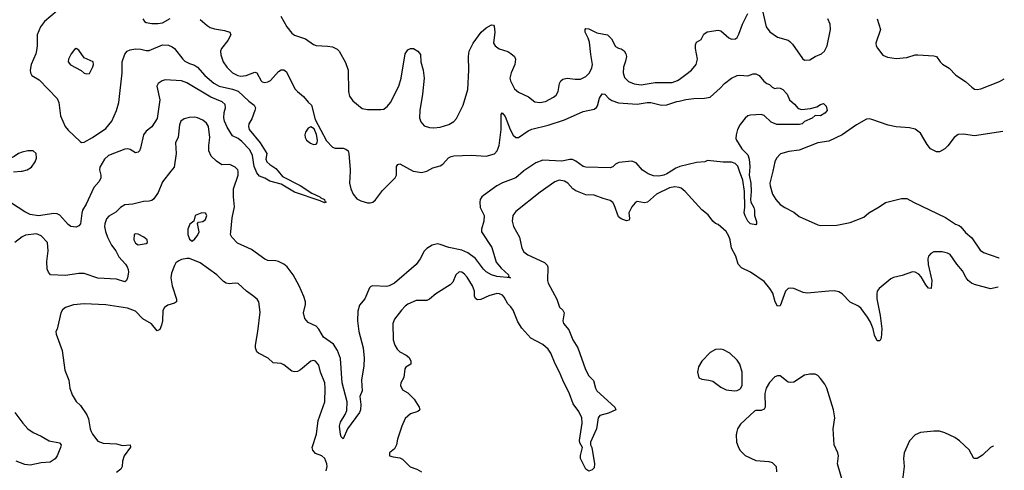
# Model space of a CAD drawing. Header units: inches. Extents: x 1839270 to 1929235, y 762242 to 910350.
# Tile 210 of 256: x 1915111 to 1922412, y 827782 to 831123. Entities that reach past the tile are written whole.
import ezdxf

# ---------------------------------------------------------------- set-up
doc = ezdxf.new("R2010")
doc.units = ezdxf.units.IN
doc.header["$MEASUREMENT"] = 0
for name, color, linetype in [('B9812', 7, 'Continuous'), ('B9813', 7, 'Continuous'), ('B9822', 7, 'Continuous'), ('B9823', 7, 'Continuous')]:
    doc.layers.add(name, color=color, linetype=linetype)

msp = doc.modelspace()

# ---------------------------------------------------------------- linework, layer by layer
at = {"layer": 'B9812', "color": 5}
for points, elevation in [([(1915705.1, 830000), (1915713, 829970), (1915712.8, 829947.2), (1915698.7, 829921.3), (1915661.7, 829878.3), (1915604.9, 829755.1), (1915578, 829710), (1915571, 829689), (1915562, 829610), (1915550, 829593.5), (1915530, 829584.5), (1915489.9, 829589.9), (1915470, 829604.5), (1915410, 829674.6), (1915390, 829683.9), (1915365.1, 829685.1), (1915250, 829669.4), (1915190, 829677.8), (1915150, 829697.8), (1915050, 829763.7)], 540), ([(1915065.6, 829994.4), (1915122.5, 830000)], 540), ([(1916232.1, 830000), (1916170, 829920.9), (1916138.4, 829841.6), (1916106.3, 829793.7), (1916090, 829781.6), (1916070, 829776.3), (1916030, 829775.8), (1915950, 829754), (1915890, 829749.6), (1915858, 829730), (1915824.5, 829695.5), (1915772.6, 829667.4), (1915754.2, 829645.8), (1915741.8, 829610), (1915740.2, 829590), (1915747.3, 829552.7), (1915763.2, 829510), (1915791.8, 829451.8), (1915822.9, 829410), (1915845.7, 829365.7), (1915895.2, 829310), (1915908.9, 829290), (1915915.8, 829270), (1915917.1, 829250), (1915910.6, 829210), (1915902, 829190), (1915890, 829179.5), (1915830, 829198.2), (1915690, 829205.7), (1915590, 829241.4), (1915550, 829242), (1915450, 829225.3), (1915339, 829230), (1915323.7, 829250), (1915314, 829274), (1915312.8, 829330), (1915323.5, 829410), (1915317.6, 829470), (1915270, 829521.3), (1915235.4, 829535.4), (1915154.7, 829525.3), (1915130, 829513.6), (1915074.9, 829470)], 560), ([(1918846.5, 830000), (1918790.7, 829949.3), (1918690, 829913.1), (1918650, 829890.6), (1918550, 829819.8), (1918538, 829810), (1918526, 829790), (1918522.6, 829770), (1918526.2, 829730), (1918555.5, 829670), (1918552.2, 829630), (1918535.2, 829570), (1918536.5, 829550), (1918613, 829433), (1918644.5, 829324.5), (1918680.3, 829280.3), (1918736.3, 829230), (1918738, 829222), (1918732.7, 829212.7), (1918750.6, 829209.4), (1918650, 829218.3), (1918610, 829231.1), (1918570, 829254.6), (1918550, 829273.5), (1918491.3, 829351.3), (1918434.1, 829394.1), (1918390, 829413.7), (1918294.3, 829434.3), (1918230, 829457.1), (1918210, 829459.8), (1918170, 829451.6), (1918130, 829426.2), (1918110, 829406.3), (1918079.7, 829350), (1918050, 829308), (1917890.1, 829169.9), (1917850.1, 829149.9), (1917830, 829145.4), (1917730, 829148.5), (1917715.9, 829144.1), (1917705.4, 829134.6), (1917670, 829052.3), (1917630, 829005.2), (1917618.9, 828961.1), (1917616.5, 828890), (1917625.1, 828810), (1917658.7, 828690), (1917666.1, 828613.9), (1917663.4, 828556.6), (1917644.9, 828450), (1917650.4, 828370), (1917633.1, 828330), (1917641.2, 828270), (1917638, 828230), (1917630, 828209.8), (1917542, 828090), (1917510, 828015.3), (1917495.3, 828030), (1917490, 828046), (1917483.5, 828110), (1917490, 828139.1), (1917524.3, 828195.7), (1917535.9, 828224.1), (1917539.6, 828290), (1917503.1, 828430), (1917489.3, 828610), (1917468.1, 828670), (1917437.3, 828717.3), (1917363.7, 828770), (1917330, 828827.1), (1917310, 828849.8), (1917250, 828878.7), (1917226.2, 828906.2), (1917215.3, 828950), (1917231, 829011), (1917229.7, 829030), (1917216.9, 829070), (1917182.4, 829150), (1917139.1, 829230), (1917094, 829290), (1917069.6, 829310), (1917029.8, 829329.8), (1917010, 829335.3), (1916950, 829338.4), (1916930, 829346.2), (1916830, 829418.8), (1916725.6, 829465.6), (1916683.8, 829510), (1916674.8, 829530), (1916675.7, 829550), (1916686.7, 829653.3), (1916704.4, 829735.6), (1916695.3, 829810), (1916697, 829870), (1916730.8, 829970), (1916730, 830000)], 560), ([(1917026.6, 830000), (1917059.5, 829959.5), (1917190, 829892.6), (1917277.5, 829837.5), (1917337.3, 829810), (1917342.8, 829802.8), (1917370, 829790.3), (1917374.6, 829774.6), (1917384.7, 829770), (1917370, 829765.1), (1917339.7, 829779.7), (1917150, 829843.6), (1917050, 829904.5), (1916965.8, 829925.8), (1916930, 829949), (1916890, 829964), (1916870, 829986.6), (1916864.5, 830000)], 540), ([(1917560.4, 830000), (1917556.2, 829910), (1917565.4, 829870), (1917583.2, 829830), (1917610, 829795.6), (1917640.3, 829780.3), (1917690, 829766.2), (1917710, 829765.2), (1917729.1, 829770.9), (1917750, 829788.1), (1917802.4, 829857.6), (1917895.8, 829950), (1917905.4, 829970), (1917905.7, 830000)], 560), ([(1920000, 829877.7), (1919970, 829882.9), (1919930, 829875.2), (1919832, 829830), (1919766, 829770), (1919743.9, 829763.9), (1919690, 829774.5), (1919673.8, 829766.2), (1919650, 829735.1), (1919627.4, 829690), (1919633.4, 829650), (1919630, 829635.3), (1919610, 829631.6), (1919570, 829645.4), (1919550, 829660.7), (1919519.8, 829750), (1919508.1, 829768.1), (1919490, 829782.3), (1919436.6, 829796.6), (1919370, 829822.4), (1919310, 829825.1), (1919234.4, 829854.4), (1919211.5, 829870), (1919176.2, 829910), (1919150, 829924.7), (1919110, 829933), (1919078.5, 829921.5), (1918970, 829845.1), (1918790, 829700.5), (1918768.8, 829670), (1918762.7, 829630), (1918772.6, 829590), (1918817.3, 829510), (1918835.3, 829430), (1918850, 829402), (1918879.3, 829379.3), (1919002.8, 829322.8), (1919022, 829302), (1919028, 829288), (1919025.3, 829190), (1919030.3, 829170), (1919094.9, 829050), (1919112.5, 828992.5), (1919139.1, 828970), (1919148.2, 828950), (1919139.5, 828890), (1919144.2, 828870), (1919183.2, 828823.2), (1919213.6, 828750), (1919250.2, 828690), (1919306, 828530), (1919330, 828483.1), (1919366.4, 828446.4), (1919379.7, 828390), (1919390, 828370.4), (1919523, 828250), (1919530.7, 828230), (1919475.8, 828204.2), (1919413, 828187), (1919401.1, 828170), (1919387.9, 828090), (1919343.1, 827990), (1919343.8, 827970), (1919353.4, 827950), (1919373.1, 827830), (1919370, 827799), (1919355.5, 827784.5), (1919330, 827775.3), (1919310, 827789), (1919269.7, 827870), (1919268.6, 827891.4), (1919283.6, 827950), (1919264.2, 827984.2), (1919262.2, 828002.2), (1919281.2, 828130), (1919279.2, 828170), (1919256.7, 828216.7), (1919215.7, 828275.7), (1919188, 828348), (1919137.2, 828450), (1919113.3, 828510), (1919080.7, 828570), (1919050.6, 828650.6), (1919030, 828680.6), (1918990, 828714.9), (1918901.2, 828761.2), (1918835.6, 828835.6), (1918803.7, 828883.7), (1918769.9, 828969.9), (1918753.4, 828993.4), (1918730, 829015.6), (1918704.4, 829064.4), (1918690, 829081.5), (1918670, 829091.4), (1918650, 829093), (1918590, 829074.8), (1918530, 829048.4), (1918506.6, 829046.6), (1918492.7, 829052.7), (1918483.8, 829070), (1918482.2, 829110), (1918469.7, 829150), (1918430, 829212.7), (1918410, 829236), (1918390, 829251.6), (1918370, 829252.8), (1918344.2, 829230), (1918322.3, 829177.7), (1918303.4, 829156.6), (1918197.1, 829090), (1918150.2, 829049.8), (1918130, 829041.7), (1918050, 829039.7), (1917990, 829013.6), (1917970, 828998.4), (1917941.6, 828970), (1917890, 828901.2), (1917878.4, 828870), (1917881.5, 828750), (1917892.9, 828710), (1917910, 828680.4), (1917930, 828659.5), (1917976.1, 828636.1), (1917998.4, 828618.4), (1918010.6, 828590), (1918010.4, 828569.6), (1917973.2, 828546.8), (1917966, 828534), (1917958.4, 828470), (1917937.1, 828430), (1917934.9, 828410), (1917950, 828377.3), (1917990, 828355.5), (1918034.9, 828310), (1918073.4, 828250), (1918078.8, 828230), (1918063, 828217), (1918010, 828201.1), (1917970, 828165.1), (1917944.9, 828110), (1917913.7, 828013.7), (1917904.9, 827970), (1917890, 827941.2), (1917852, 827910), (1917852, 827890), (1917880.5, 827880.5), (1917930, 827874.4), (1917950, 827863.7), (1918006.9, 827806.9), (1918056.3, 827790), (1918090.4, 827770)], 580), ([(1918028, 830000), (1918030, 829998.9), (1918090, 829990.2), (1918129.4, 830000)], 560), ([(1919941.7, 830000), (1919910, 829979.8), (1919888, 829970), (1919850, 829962.4), (1919810, 829965.8), (1919770, 829980.7), (1919741.9, 830000)], 560), ([(1917382.6, 827777.4), (1917391.1, 827810), (1917389.7, 827830), (1917374.7, 827870), (1917352.3, 827890), (1917305.6, 827905.6), (1917284.1, 827930), (1917280.7, 827950), (1917312, 828050), (1917325.4, 828150), (1917374.8, 828290), (1917376.9, 828390), (1917372.6, 828430), (1917340.5, 828510), (1917330, 828561.2), (1917305.2, 828590), (1917290, 828596.3), (1917268.9, 828591.1), (1917192.3, 828527.7), (1917170, 828514), (1917150, 828511.1), (1917130, 828516.9), (1917070, 828563), (1917050, 828573), (1916990, 828578), (1916953.9, 828613.9), (1916880.7, 828650), (1916870, 828660.7), (1916859.2, 828690), (1916858.7, 828710), (1916877.2, 828810), (1916894.1, 828954.1), (1916883.1, 829030), (1916871.3, 829050), (1916838.1, 829078.1), (1916794, 829110), (1916730, 829167), (1916710, 829169.7), (1916665.5, 829165.5), (1916640.9, 829170), (1916622.2, 829182.2), (1916571.8, 829231.8), (1916450, 829319.8), (1916370, 829353.2), (1916350, 829353.2), (1916310, 829346), (1916290, 829336), (1916270, 829319.3), (1916258.7, 829301.3), (1916237.1, 829242.9), (1916231.3, 829210), (1916241.3, 829150), (1916274, 829050), (1916272.7, 829030), (1916259.2, 829020.8), (1916210, 829005.7), (1916183.7, 828990), (1916173.5, 828966.5), (1916169.4, 828890), (1916163.2, 828856.8), (1916150, 828825.6), (1916130, 828815.1), (1916088, 828868), (1916023.6, 828903.6), (1915970, 828961), (1915910, 828984.8), (1915750, 829009.8), (1915590, 829016.2), (1915510, 829008.1), (1915450, 828988.6), (1915428.2, 828971.8), (1915416.9, 828950), (1915390, 828828), (1915378, 828810), (1915381, 828790), (1915424.9, 828670), (1915445.3, 828525.3), (1915476.5, 828450), (1915483.5, 828390), (1915501.2, 828341.2), (1915530, 828292.2), (1915562.4, 828262.4), (1915610, 828192.7), (1915622.3, 828162.3), (1915634, 828090), (1915642, 828070), (1915651.3, 828050), (1915690, 827998.9), (1915730, 827982.4), (1915830, 827977), (1915873.6, 827966.4), (1915930, 827970.4), (1915934, 827954), (1915884.7, 827890), (1915872.9, 827850), (1915871.4, 827810), (1915860.3, 827790), (1915830, 827766.2)], 580), ([(1915074.9, 828210), (1915133.4, 828130), (1915172.2, 828090), (1915210, 828061.7), (1915270, 828035.3), (1915330, 828000.2), (1915405.8, 827985.8), (1915418, 827970), (1915414.4, 827950), (1915388.9, 827890), (1915373.4, 827866.6), (1915337.1, 827842.9), (1915270, 827835.9), (1915190, 827819.4), (1915150, 827824.1), (1915085.2, 827850)], 560)]:
    msp.add_lwpolyline(points, dxfattribs=dict(at, elevation=elevation))
at = {"layer": 'B9812', "color": 5, "elevation": 580}
for points in [[(1916462, 829690), (1916411.3, 829670), (1916402, 829630), (1916373.7, 829606.3), (1916359.1, 829570), (1916358, 829530), (1916370, 829496), (1916390, 829481), (1916410, 829497.3), (1916430, 829523.8), (1916441.1, 829550), (1916428.7, 829611.3), (1916438, 829622), (1916470, 829626.7), (1916490, 829642), (1916497.6, 829670), (1916489.4, 829689.4)], [(1915970, 829536.2), (1915958.8, 829530), (1915957.6, 829490), (1915970, 829465.5), (1915990, 829453), (1916050, 829464), (1916059, 829470), (1916056, 829490), (1916032.7, 829510), (1915990, 829533.3)]]:
    msp.add_lwpolyline(points, close=True, dxfattribs=at)
at = {"layer": 'B9813', "color": 5}
for points, elevation in [([(1915390, 831187.7), (1915295.2, 831110), (1915265.7, 831070), (1915241.8, 831010), (1915241.6, 830930), (1915235.6, 830895.6), (1915230.1, 830869.9), (1915195.9, 830790), (1915189.4, 830750), (1915191.3, 830730), (1915200.9, 830710), (1915256.5, 830676.5), (1915390, 830539), (1915401.1, 830510), (1915414, 830410), (1915449.5, 830330), (1915470, 830302.7), (1915559.1, 830219.1), (1915570, 830212.9), (1915590, 830215.5), (1915652, 830250), (1915750, 830315.8), (1915793.7, 830370), (1915829.1, 830450.9), (1915845.3, 830510), (1915871.5, 830728.5), (1915869.9, 830810), (1915890, 830867.6), (1915907, 830890), (1915930, 830900.8), (1915970, 830907.3), (1916010, 830904), (1916050, 830894.5), (1916070, 830895.3), (1916170, 830936.5), (1916213.6, 830933.6), (1916242.3, 830922.3), (1916259.6, 830910), (1916321.5, 830830), (1916336.8, 830816.8), (1916370, 830798.3), (1916406.5, 830786.5), (1916430, 830770.2), (1916484.3, 830710), (1916550, 830653.1), (1916590.1, 830630.1), (1916690, 830608.7), (1916732.1, 830592.1), (1916810, 830519.3), (1916848.5, 830490), (1916860.5, 830470), (1916855.5, 830450), (1916832.9, 830387.1), (1916810.7, 830350), (1916807.3, 830330), (1916813, 830310), (1916895, 830210), (1916942.8, 830130), (1916936, 830090), (1916944.7, 830070), (1916964.7, 830050), (1917010, 830020.5), (1917026.6, 830000)], 540), ([(1916024.7, 831130), (1916036, 831110), (1916050, 831102), (1916090, 831095.5), (1916135.9, 831095.9), (1916170, 831100.4), (1916227.1, 831132.9)], 560), ([(1916450, 831125.5), (1916500.2, 831080.2), (1916524.4, 831064.4), (1916555.2, 831055.2), (1916630, 831044), (1916670, 831030.3), (1916677, 831010), (1916655.2, 830970), (1916607.9, 830910), (1916600.9, 830890), (1916601.8, 830861.8), (1916619.5, 830810), (1916647.4, 830770), (1916690.3, 830730), (1916729.6, 830709.6), (1916750, 830705.3), (1916790, 830709.4), (1916853.8, 830733.8), (1916870, 830728.4), (1916900.4, 830670), (1916910, 830662), (1916930, 830658.3), (1916950, 830661.5), (1916970, 830671.6), (1917030, 830739.5), (1917050, 830752), (1917070, 830750.4), (1917090, 830737.1), (1917151.4, 830611.4), (1917170.2, 830590.2), (1917214.7, 830554.7), (1917250, 830510.8), (1917274, 830490), (1917303, 830383), (1917385.2, 830225.2), (1917430, 830178), (1917450, 830170.3), (1917510.3, 830170.3), (1917530, 830163.8), (1917545.5, 830150), (1917552, 830130), (1917560.8, 830010), (1917560.4, 830000)], 560), ([(1917047.2, 831150), (1917092.6, 831070), (1917130, 831022), (1917150, 831009.2), (1917230, 830981.6), (1917290, 830940.2), (1917310, 830932.7), (1917392.3, 830927.7), (1917430, 830920.7), (1917464.4, 830904.4), (1917480.3, 830890), (1917526.6, 830806.6), (1917547.7, 830750), (1917550.3, 830590), (1917556.5, 830556.5), (1917582.2, 830522.2), (1917650, 830464), (1917690, 830457.1), (1917790, 830457.6), (1917810, 830460.4), (1917839, 830481), (1917859.7, 830510), (1917921.6, 830630), (1917940.8, 830690), (1917970, 830870.4), (1917990, 830898.9), (1918010, 830910.2), (1918030, 830908.5), (1918063, 830890), (1918084.2, 830864.2), (1918085.8, 830810), (1918103.2, 830750), (1918109, 830690), (1918098.3, 830570), (1918077.1, 830450), (1918075.9, 830395.9), (1918085.2, 830365.2), (1918110, 830336), (1918150, 830324), (1918181.6, 830321.6), (1918230, 830327), (1918293.7, 830346.3), (1918330, 830368), (1918350, 830390.8), (1918400.5, 830490), (1918434.4, 830605.6), (1918442.2, 830750), (1918437.8, 830850), (1918443.1, 830890), (1918473.5, 830950), (1918533.5, 831030), (1918570, 831062.3), (1918610, 831084), (1918623.6, 831083.6), (1918630, 831074), (1918634, 831030), (1918624.9, 830950), (1918635.8, 830930), (1918666.7, 830906.7), (1918730, 830886.7), (1918753.5, 830873.5), (1918778.9, 830850), (1918787.7, 830830), (1918781.6, 830790), (1918756.2, 830730), (1918745.8, 830690), (1918749.3, 830669.3), (1918781.1, 830610), (1918810, 830586.3), (1918884, 830550), (1918930, 830514.4), (1918968.7, 830508.7), (1919010, 830517.1), (1919070, 830548), (1919090, 830564), (1919102.9, 830590), (1919114, 830650), (1919124.7, 830670), (1919138.8, 830681.2), (1919170, 830690.2), (1919230, 830681.8), (1919270, 830682), (1919310, 830700.7), (1919336, 830730), (1919354.4, 830765.6), (1919357.3, 830790), (1919344.9, 830864.9), (1919336.8, 830956.8), (1919326.8, 830986.8), (1919304, 831030), (1919303.9, 831050), (1919310, 831056.9), (1919330, 831056.5), (1919390, 831025.2), (1919470.2, 831010.2), (1919500.4, 830980.4), (1919530, 830924.2), (1919550, 830912.6), (1919570, 830908.2), (1919592.9, 830892.9), (1919606, 830870), (1919609.4, 830850), (1919604.1, 830815.9), (1919588.5, 830770), (1919585.2, 830730), (1919595.6, 830695.6), (1919624.9, 830664.9), (1919668, 830648), (1919718.7, 830641.3), (1919822.7, 830657.3), (1919950, 830658.6), (1919988.1, 830671.9), (1920000, 830680.4)], 580), ([(1916864.5, 830000), (1916850, 830035.1), (1916836.3, 830116.3), (1916817.7, 830157.7), (1916759, 830219), (1916730, 830241.2), (1916690, 830262), (1916650, 830326), (1916629.7, 830369.7), (1916624, 830396), (1916626.3, 830433.7), (1916637.1, 830470), (1916635.4, 830495.4), (1916613.6, 830513.6), (1916527.6, 830547.6), (1916350, 830655.3), (1916310, 830669.3), (1916190, 830676.1), (1916167.7, 830670), (1916137.1, 830650), (1916128.9, 830630), (1916149.5, 830529.5), (1916131, 830390), (1916090, 830328.4), (1916050, 830296.3), (1916028.9, 830270), (1916007.2, 830170), (1915998.7, 830150), (1915990, 830140.5), (1915970, 830135.1), (1915930, 830161), (1915910, 830166.6), (1915890, 830163.8), (1915770, 830116.2), (1915739.7, 830090), (1915704.7, 830030), (1915702.4, 830010), (1915705.1, 830000)], 540), ([(1918129.4, 830000), (1918130, 830000.2), (1918175.3, 830024.7), (1918230, 830040.6), (1918247.9, 830052.1), (1918290, 830097.6), (1918311.2, 830108.8), (1918330, 830113), (1918457.9, 830117.9), (1918570, 830112.1), (1918630.7, 830129.3), (1918652.5, 830150), (1918666.5, 830190), (1918680.8, 830310), (1918680.5, 830419.5), (1918687.8, 830432.2), (1918710, 830404.4), (1918747, 830310), (1918770, 830267.7), (1918790, 830249.2), (1918810, 830248.4), (1918881.7, 830298.3), (1918908.5, 830311.5), (1919030, 830340.4), (1919150, 830380.9), (1919290, 830443.5), (1919370, 830460.2), (1919387.2, 830472.8), (1919394.6, 830485.4), (1919410, 830540.7), (1919430, 830573.4), (1919450, 830570.4), (1919478.7, 830538.7), (1919502.7, 830522.7), (1919550, 830505.4), (1919690, 830496), (1919764, 830510), (1919790, 830510.1), (1919870, 830489.3), (1919910, 830490.9), (1919983.7, 830516.3), (1920000, 830519.9)], 560), ([(1916730, 830000), (1916729.7, 830009.7), (1916710, 830029.6), (1916670, 830049.6), (1916610, 830047.6), (1916570, 830073.3), (1916531, 830110), (1916513.5, 830150), (1916512.6, 830190), (1916521.1, 830250), (1916511.5, 830330), (1916497, 830357), (1916470, 830377.6), (1916430, 830395.6), (1916410, 830399.6), (1916370, 830398), (1916330, 830387.8), (1916305.7, 830370), (1916295.9, 830344.1), (1916286.8, 830253.2), (1916266.7, 830210), (1916270.3, 830130), (1916255.6, 830030), (1916232.1, 830000)], 560), ([(1915122.5, 830000), (1915130, 830000.7), (1915166, 830010), (1915198, 830030), (1915226.3, 830070), (1915235.2, 830095.2), (1915233.3, 830130), (1915211.6, 830150), (1915170.7, 830150.7), (1915130, 830140.7), (1915101.6, 830130), (1915070, 830108), (1915030, 830089.3), (1914992.1, 830092.1), (1914962, 830102), (1914930, 830097.2), (1914919.9, 830080.1), (1914904.9, 830030), (1914900.9, 830000)], 540), ([(1919741.9, 830000), (1919730, 830008.2), (1919681, 830061), (1919650, 830074.6), (1919554.7, 830065.3), (1919529, 830051), (1919510, 830032.3), (1919490, 830025.6), (1919309.9, 830029.9), (1919290, 830035.6), (1919234.7, 830074.7), (1919210, 830085.6), (1919190, 830085.9), (1919130, 830074.2), (1918990, 830081.3), (1918937.7, 830062.3), (1918850, 830003.1), (1918846.5, 830000)], 560), ([(1917905.7, 830000), (1917906, 830034), (1917915.3, 830050), (1917930, 830054.4), (1918028, 830000)], 560), ([(1920000, 830032.5), (1919977.4, 830022.6), (1919941.7, 830000)], 560)]:
    msp.add_lwpolyline(points, dxfattribs=dict(at, elevation=elevation))
at = {"layer": 'B9813', "color": 5, "elevation": 560}
for points in [[(1915530, 830909.3), (1915517.5, 830902.5), (1915493, 830870), (1915473.4, 830830), (1915470.7, 830810), (1915487.2, 830787.2), (1915566, 830746), (1915590, 830726.8), (1915610, 830721), (1915630, 830724.7), (1915654.6, 830774.6), (1915659, 830790), (1915655.3, 830810), (1915590, 830841.2), (1915550, 830898)], [(1917270, 830329.3), (1917250, 830319.3), (1917230.6, 830290), (1917225.5, 830270), (1917227.7, 830250), (1917237.3, 830230), (1917267, 830207), (1917290, 830198), (1917310, 830200.7), (1917317, 830210), (1917319.6, 830230), (1917311.5, 830271.5), (1917294.2, 830314.2)]]:
    msp.add_lwpolyline(points, close=True, dxfattribs=at)
at = {"layer": 'B9822', "color": 5}
for points, elevation in [([(1920522, 830000), (1920519.3, 829970), (1920531.4, 829910), (1920535.5, 829850), (1920530.2, 829790), (1920532.6, 829770), (1920554.9, 829730), (1920559.5, 829710), (1920559.5, 829670), (1920574, 829626), (1920574.8, 829610), (1920570, 829602), (1920529.5, 829609.5), (1920509.2, 829630), (1920489.6, 829669.6), (1920483.7, 829690), (1920487.6, 829732.4), (1920484.8, 829850), (1920473.3, 829933.3), (1920449.2, 830000)], 560), ([(1920694.5, 830000), (1920674.3, 829910), (1920675.6, 829890), (1920692, 829830), (1920717, 829790), (1920750, 829753.7), (1920785.5, 829730), (1920850, 829696.9), (1920890, 829663.9), (1921030, 829602), (1921050, 829597.7), (1921170, 829599.7), (1921270, 829618.7), (1921370, 829659.5), (1921407.8, 829690), (1921484.4, 829735.6), (1921530, 829768.7), (1921650, 829798.2), (1921690, 829798), (1921739.3, 829770), (1921976, 829656), (1922050, 829606.8), (1922076.9, 829596.9), (1922090, 829587.9), (1922124.6, 829544.6), (1922170, 829505.8), (1922233.1, 829413.1), (1922257.6, 829397.6), (1922370, 829357.7), (1922373.2, 829358)], 580), ([(1922366.9, 829138.8), (1922310, 829126.8), (1922190, 829159.3), (1922169.4, 829169.4), (1922144.3, 829190), (1922129.2, 829209.2), (1922102, 829262), (1922060.6, 829310), (1922010, 829381.6), (1921990, 829393), (1921950, 829402.3), (1921890, 829401.2), (1921866.2, 829390), (1921850.1, 829370), (1921843.9, 829350), (1921848, 829308), (1921874.7, 829190), (1921870, 829129), (1921850, 829133.2), (1921830, 829157), (1921796.2, 829216.2), (1921777.1, 829237.2), (1921751.7, 829251.6), (1921730, 829253.6), (1921654.4, 829225.6), (1921589.7, 829210.3), (1921570, 829200.4), (1921483.2, 829130), (1921470, 829111), (1921465.5, 829090), (1921467, 829053), (1921492.2, 828930), (1921503.5, 828830), (1921498.5, 828761.5), (1921490, 828740.9), (1921470, 828742), (1921450, 828782.7), (1921440.5, 828830), (1921419.4, 828879.4), (1921397.9, 828917.9), (1921350, 828982.4), (1921330, 828999.2), (1921270, 829028.4), (1921210.6, 829090.6), (1921185.4, 829105.4), (1921152.6, 829112.6), (1921111.1, 829111.1), (1920950, 829094.9), (1920920.3, 829100.3), (1920850, 829129.9), (1920830, 829133.3), (1920810, 829130.7), (1920790.1, 829109.9), (1920750, 829002), (1920730, 828999.8), (1920713, 829030), (1920695.7, 829095.7), (1920673.5, 829130), (1920630, 829180.5), (1920529.8, 829250), (1920463.7, 829283.7), (1920438.8, 829310), (1920421.8, 829370), (1920388.1, 829428.1), (1920379.8, 829490), (1920370, 829518.4), (1920350, 829553), (1920290, 829604), (1920270, 829612.7), (1920250, 829629.3), (1920216.2, 829676.2), (1920170, 829712), (1920045.6, 829850), (1920015, 829875), (1920000, 829877.7)], 580), ([(1921214.2, 827694.2), (1921174, 827830), (1921182.9, 827890), (1921178.4, 827910), (1921149.6, 827970), (1921141.7, 828090), (1921154.7, 828170), (1921144.4, 828230), (1921095.6, 828390), (1921080, 828420), (1921050, 828462.9), (1921030, 828483.7), (1921010, 828494.5), (1920970, 828494.5), (1920930, 828486), (1920850, 828436.2), (1920830, 828431.8), (1920810, 828435.1), (1920750, 828482), (1920730, 828482.9), (1920710, 828473.6), (1920670, 828431.8), (1920645.7, 828390), (1920637, 828350), (1920638, 828250), (1920630, 828234), (1920610, 828225.1), (1920570, 828224.5), (1920560.7, 828219.3), (1920456.7, 828123.3), (1920434, 828090), (1920428.5, 828070), (1920424.7, 828044.7), (1920426.4, 827990), (1920437.2, 827957.2), (1920451.5, 827931.5), (1920490.2, 827890.3), (1920570, 827854.4), (1920666.6, 827846.6), (1920690, 827840.5), (1920720.7, 827810), (1920722, 827770)], 620), ([(1922332.7, 827962.2), (1922330, 827961.5), (1922310, 827949.8), (1922250, 827893.1), (1922210, 827868.6), (1922186.6, 827870), (1922150, 827934), (1922080.1, 828000.1), (1922044.1, 828024.1), (1921970, 828059.6), (1921930, 828072.3), (1921890, 828072.3), (1921790, 828062), (1921750, 828043.7), (1921710, 828001.2), (1921670.3, 827910), (1921665.3, 827870), (1921670.4, 827809.6), (1921656.5, 827710)], 620)]:
    msp.add_lwpolyline(points, dxfattribs=dict(at, elevation=elevation))
at = {"layer": 'B9822', "color": 5, "elevation": 620}
msp.add_lwpolyline([(1920310, 828680.5), (1920270, 828678.4), (1920230, 828656.2), (1920168.7, 828590), (1920143.7, 828550), (1920135.8, 828510), (1920147.3, 828467.3), (1920170, 828456.4), (1920222, 828450), (1920250, 828441.6), (1920310, 828399.3), (1920350, 828379.3), (1920410, 828370.5), (1920430, 828373.4), (1920450, 828384), (1920457.2, 828390), (1920467.5, 828412.5), (1920468.5, 828510), (1920450, 828569.4), (1920430, 828597.6), (1920377, 828650), (1920330, 828675.1)], close=True, dxfattribs=at)
at = {"layer": 'B9823', "color": 5}
for points, elevation in [([(1920614.2, 831210), (1920645.5, 831070), (1920673.5, 831033.5), (1920730, 830994.6), (1920810, 830970.2), (1920822, 830962), (1920842, 830942), (1920915.1, 830835.1), (1920930, 830823.8), (1920970, 830824.4), (1921008.6, 830851.4), (1921055.1, 830870), (1921078, 830890), (1921097.2, 830930), (1921123.5, 831050), (1921119.8, 831090), (1921104.2, 831130)], 580), ([(1920000, 830680.4), (1920050, 830715.8), (1920091.2, 830750), (1920127.1, 830790), (1920136.8, 830830), (1920121.2, 830910), (1920122.5, 830937.5), (1920130, 830955.5), (1920164.1, 830975.9), (1920184.4, 831015.6), (1920208, 831032), (1920290, 831045.4), (1920310, 831039.6), (1920370, 830987.9), (1920390, 830979.6), (1920417.8, 830982.2), (1920430, 830990.4), (1920444.5, 831015.5), (1920471.7, 831090), (1920510, 831169.2)], 580), ([(1921468.9, 831128.9), (1921493.8, 831050), (1921459.8, 830950), (1921462, 830930), (1921470.8, 830910.8), (1921510, 830860.9), (1921545.1, 830845.1), (1921610, 830835), (1921690, 830841.6), (1921750, 830861.7), (1921770, 830863.1), (1921890, 830855.2), (1921910, 830850.3), (1921937.1, 830810), (1921953.9, 830793.9), (1922003.4, 830763.4), (1922052.9, 830712.9), (1922123.7, 830663.7), (1922170, 830622.3), (1922190, 830608.8), (1922210, 830604.8), (1922237.6, 830610), (1922376, 830664), (1922411.7, 830684.2)], 580), ([(1920000, 830519.9), (1920051.2, 830531.2), (1920110, 830539.1), (1920190, 830540.3), (1920230, 830548.9), (1920304.4, 830615.6), (1920336, 830650), (1920390, 830690.4), (1920430, 830710.5), (1920450, 830712.7), (1920510, 830706.7), (1920550, 830722), (1920570, 830720.7), (1920594.8, 830710), (1920628.3, 830668.3), (1920650, 830650.7), (1920670, 830642.8), (1920690, 830622), (1920710, 830612), (1920730, 830618), (1920750, 830616), (1920770, 830604.7), (1920801, 830570), (1920818, 830530), (1920856.7, 830496.7), (1920883.4, 830463.4), (1920910, 830456.3), (1920974.5, 830465.5), (1921022.6, 830477.4), (1921050, 830494.8), (1921070, 830501), (1921090, 830481), (1921098, 830450), (1921080.7, 830430), (1921050, 830409.5), (1921010, 830413.2), (1920987.5, 830392.5), (1920931.1, 830368.9), (1920912, 830350), (1920894.4, 830345.6), (1920726.2, 830346.2), (1920682.8, 830362.8), (1920630, 830411.6), (1920610, 830420.5), (1920530, 830416.3), (1920510, 830409.7), (1920490, 830393.6), (1920453.1, 830346.9), (1920434.4, 830310), (1920423.1, 830270), (1920421.7, 830241.7), (1920424.9, 830230), (1920466.4, 830166.4), (1920510, 830120.3), (1920520.2, 830090), (1920525.1, 830034.9), (1920522, 830000)], 560), ([(1922400.4, 830293.9), (1922190, 830261.6), (1922110, 830275.4), (1922070, 830270.6), (1922039.7, 830250), (1921992.7, 830187.3), (1921970, 830165.7), (1921930, 830144.1), (1921910, 830144.1), (1921865.1, 830165.1), (1921838.6, 830198.6), (1921790, 830280.7), (1921750, 830310.6), (1921710, 830321.7), (1921610, 830329), (1921550, 830340.7), (1921430, 830383.5), (1921410, 830388.4), (1921390, 830385.7), (1921316.9, 830343.1), (1921209.5, 830270.5), (1921110, 830221.8), (1921030, 830209), (1920890, 830155), (1920813.1, 830146.9), (1920751.4, 830128.6), (1920722.8, 830097.2), (1920710.3, 830070), (1920694.5, 830000)], 580), ([(1920449.2, 830000), (1920436.2, 830036.2), (1920416.2, 830056.2), (1920390, 830066), (1920326.6, 830066.6), (1920210, 830079), (1920190.5, 830069.5), (1920130, 830064), (1920005.2, 830034.8), (1920000, 830032.5)], 560)]:
    msp.add_lwpolyline(points, dxfattribs=dict(at, elevation=elevation))

doc.saveas('drawing.dxf')
